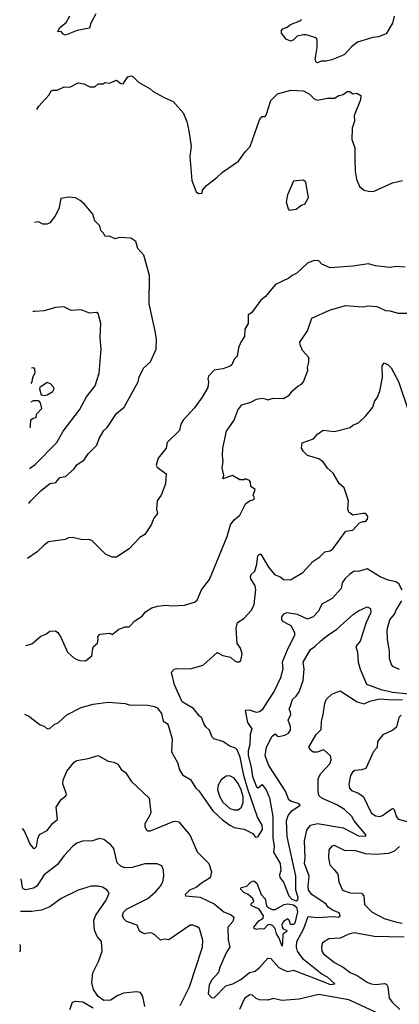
# Model space of a CAD drawing. Extents: x 1839239 to 1929705, y 762242 to 910352.
# Tile 49 of 256: x 1840141 to 1842823, y 809420 to 816370. Entities that reach past the tile are written whole.
import ezdxf

# ---------------------------------------------------------------- set-up
doc = ezdxf.new("R2010")
doc.units = 0

msp = doc.modelspace()

# ---------------------------------------------------------------- linework, layer by layer
at = {"layer": '0CON10XD'}
for points in [[(1840679.3, 816410.7), (1840643.3, 816345), (1840635, 816311.2), (1840545.8, 816294.2), (1840465, 816262), (1840448.3, 816268.3), (1840435, 816286.7), (1840410, 816285), (1840425, 816316.2), (1840469.1, 816350.9), (1840495, 816398)], [(1842785.7, 816395), (1842774.2, 816345), (1842729.1, 816270.9), (1842675, 816249.5), (1842635, 816245.5), (1842527.6, 816212.4), (1842485, 816179.2), (1842435, 816125.8), (1842405, 816110), (1842345, 816086.9), (1842305, 816077.5), (1842271.7, 816078.3), (1842245, 816066.7), (1842235, 816071.2), (1842228.8, 816088.8), (1842241.8, 816175), (1842242.9, 816225), (1842235, 816242), (1842165, 816264.5), (1842145, 816264.6), (1842101.2, 816255), (1842073, 816227), (1842055, 816219.2), (1842024, 816234), (1841991.4, 816275), (1841990, 816295), (1842000.8, 816305), (1842031.6, 816318.4), (1842055, 816337.6), (1842128.1, 816365), (1842131.4, 816375)], [(1840261.6, 815736.9), (1840275, 815760), (1840348.8, 815841.2), (1840360, 815865), (1840375, 815874), (1840405, 815873.8), (1840454.1, 815895.9), (1840495, 815893.8), (1840555, 815923.8), (1840595, 815916.7), (1840636.4, 815896.4), (1840672.5, 815897.5), (1840695, 815918.8), (1840731.7, 815918.3), (1840745, 815926.7), (1840775, 815922.5), (1840825, 815943.3), (1840855, 815921.2), (1840873, 815917), (1840905, 815966.2), (1840925, 815973.3), (1840939.5, 815969.5), (1840979.3, 815929.3), (1841062.7, 815882.7), (1841085, 815863.8), (1841160.5, 815820.5), (1841225, 815793.8), (1841295, 815712.5), (1841321.7, 815651.7), (1841336.7, 815585), (1841353.3, 815475), (1841343.8, 815405), (1841358, 815235), (1841387.5, 815155), (1841405, 815142.5), (1841430, 815145), (1841431.7, 815168.3), (1841460.7, 815199.3), (1841534.2, 815255.8), (1841573.8, 815295), (1841687.3, 815372.7), (1841735, 815441.2), (1841768.8, 815475), (1841835, 815662.5), (1841845, 815680), (1841855, 815686.7), (1841875, 815687.5), (1841882.3, 815697.7), (1841915, 815800), (1841963, 815847), (1842056.4, 815873.6), (1842145, 815869.4), (1842187.5, 815845), (1842222, 815812), (1842245, 815803.1), (1842315, 815815.8), (1842365, 815816.7), (1842395, 815836), (1842425, 815843.3), (1842455, 815863.8), (1842473.3, 815863.3), (1842495, 815847.5), (1842521.7, 815851.7), (1842550, 815835), (1842548.8, 815805), (1842503.3, 815695), (1842506.7, 815655), (1842488.8, 815605), (1842487.5, 815525), (1842508.1, 815465), (1842509.2, 815389.2), (1842510.9, 815300.9), (1842519.2, 815245), (1842542.1, 815192.1), (1842575, 815166), (1842615, 815157.1), (1842645, 815160), (1842775, 815218.6), (1842845, 815234.3)], [(1842045, 815026.7), (1842095, 815032.5), (1842135, 815063.3), (1842155, 815067.5), (1842182, 815115), (1842162.5, 815222.5), (1842147, 815237), (1842075, 815230), (1842033.3, 815135), (1842022.5, 815085), (1842036.7, 815035), (1842045, 815026.7)], [(1840205.1, 812956.3), (1840218.1, 812971.9), (1840291.9, 813048.1), (1840355, 813097.1), (1840395.4, 813104.6), (1840425, 813138), (1840463.8, 813146.2), (1840525, 813200), (1840545, 813228.8), (1840595.7, 813264.3), (1840624, 813305), (1840685, 813366.7), (1840701.4, 813415), (1840735, 813470), (1840758.8, 813491.2), (1840825, 813590), (1840880, 813635), (1840977.5, 813815), (1840985, 813847.5), (1841015, 813910), (1841065.6, 813954.4), (1841106, 814045), (1841106.7, 814115), (1841096.7, 814183.3), (1841056.7, 814365), (1841058.8, 814565), (1841018, 814708), (1840976.4, 814756.4), (1840961.2, 814805), (1840925, 814827.5), (1840845, 814832.5), (1840815, 814822.5), (1840775, 814842.5), (1840745, 814840), (1840733.6, 814863.6), (1840713.3, 814883.3), (1840706.9, 814915), (1840671.7, 814951.7), (1840656.8, 814996.8), (1840598.3, 815068.3), (1840567.5, 815095), (1840535, 815112.5), (1840485, 815117.5), (1840431.7, 815108.3), (1840417.5, 815035), (1840388.3, 814981.7), (1840355, 814937.5), (1840335, 814927.5), (1840305, 814927.5), (1840273, 814943), (1840245.4, 814939.1)], [(1842865.3, 814624.7), (1842801.2, 814628.8), (1842755, 814620.7), (1842653.7, 814633.7), (1842605, 814646.9), (1842495, 814630), (1842335, 814619.2), (1842275, 814644.2), (1842257.1, 814665), (1842245, 814670), (1842215, 814668.6), (1842175, 814652), (1842099.1, 814580.9), (1842066.2, 814565), (1842043.3, 814545), (1841948.3, 814501.7), (1841875, 814413.8), (1841845, 814390), (1841778.3, 814301.7), (1841755, 814287.5), (1841754.3, 814225), (1841732.5, 814185), (1841728.1, 814135), (1841702.5, 814095), (1841686, 814055), (1841676.7, 813995), (1841656.7, 813975), (1841640, 813935), (1841627.5, 813925), (1841575, 813906), (1841514.5, 813895.5), (1841475.8, 813855), (1841470.8, 813835), (1841474.3, 813815), (1841470, 813775), (1841430.8, 813705), (1841375, 813631.2), (1841295, 813544), (1841278.6, 813515), (1841268.8, 813471.2), (1841182, 813385), (1841175.8, 813345), (1841118, 813275), (1841106.2, 813225), (1841112.3, 813212.3), (1841176, 813165), (1841170.8, 813095), (1841140, 813015), (1841111.2, 812975), (1841108, 812915), (1841114, 812885), (1841087.7, 812852.3), (1841068.8, 812805), (1841024.2, 812735.8), (1840988.8, 812715), (1840915, 812636), (1840825, 812576.7), (1840795, 812576.7), (1840747, 812597), (1840650, 812695), (1840625, 812701.2), (1840585, 812698.8), (1840515, 812716.2), (1840485, 812713.8), (1840461.7, 812701.7), (1840345, 812683.8), (1840315, 812663.8), (1840265, 812614), (1840197.2, 812567)], [(1840184.7, 811952.1), (1840227.5, 811965), (1840290.3, 812019.7), (1840325, 812032), (1840355, 812054), (1840395, 812055.8), (1840411.2, 812045), (1840432.1, 812012.1), (1840478, 811905), (1840523.3, 811865), (1840545, 811853.8), (1840565, 811846.2), (1840605, 811843.8), (1840650.7, 811879.3), (1840658.3, 811931.7), (1840663.3, 811945), (1840689.5, 811970.5), (1840696.4, 811996.4), (1840692.5, 812015), (1840705.9, 812034.1), (1840775, 812040), (1840795, 812031.2), (1840841.2, 812068.8), (1840885, 812083.8), (1840915, 812085.8), (1840953.3, 812126.7), (1841005, 812160), (1841029.7, 812190.3), (1841075, 812220), (1841115, 812231.4), (1841175, 812238), (1841215, 812232.5), (1841305, 812238), (1841375, 812258), (1841395.7, 812274.3), (1841424.4, 812345.6), (1841480.9, 812419.1), (1841607.6, 812722.4), (1841630, 812805), (1841655, 812841.2), (1841695, 812872), (1841737.3, 812952.7), (1841765, 812973.3), (1841795, 812983.8), (1841798.8, 812995), (1841790, 813015), (1841803.3, 813055), (1841773.3, 813075), (1841772.5, 813105), (1841765, 813117.5), (1841735, 813130), (1841726.4, 813123.6), (1841695, 813122.5), (1841645, 813153.8), (1841575, 813130), (1841583.8, 813155), (1841571.2, 813205), (1841578.8, 813255), (1841573.3, 813295), (1841575.8, 813345), (1841602.5, 813465), (1841656.2, 813543.8), (1841683.1, 813615), (1841709.2, 813650.8), (1841775, 813671.2), (1841815, 813690.8), (1841855, 813699.2), (1841874.4, 813694.4), (1841895, 813687.5), (1841931.7, 813698.3), (1842005, 813696.2), (1842045, 813721.2), (1842068.3, 813751.7), (1842105.9, 813784.1), (1842132.3, 813797.7), (1842145, 813813.3), (1842176.7, 813895), (1842173.3, 813915), (1842183.6, 813953.6), (1842182.5, 813985), (1842140, 814035), (1842121.2, 814075), (1842120, 814095), (1842173.8, 814175), (1842205, 814262.5), (1842330.3, 814319.7), (1842442.7, 814352.7), (1842565, 814342.9), (1842605, 814350), (1842665, 814347.1), (1842725, 814318), (1842755, 814315.7), (1842815, 814298), (1842895, 814298.8)], [(1840210.1, 813201.7), (1840249.5, 813230.5), (1840403.5, 813385), (1840446.9, 813465), (1840563.3, 813616.7), (1840612, 813708), (1840673.1, 813785), (1840702.9, 813875), (1840717.5, 814045), (1840710, 814125), (1840713.3, 814225), (1840695, 814296.7), (1840683.9, 814303.9), (1840635, 814300), (1840575, 814322.5), (1840505, 814318.8), (1840453, 814343), (1840395, 814340), (1840353, 814327), (1840313.6, 814316.4), (1840245, 814310), (1840232.6, 814309.8)], [(1840174.9, 811467.4), (1840205, 811453.3), (1840285, 811392.5), (1840314.4, 811384.4), (1840335, 811365.8), (1840355, 811367.1), (1840385, 811396), (1840415, 811408.9), (1840475, 811464.4), (1840575, 811515.5), (1840660.3, 811539.7), (1840765, 811553.3), (1840885, 811543.3), (1840915, 811533.7), (1841045, 811531.1), (1841093.1, 811523.1), (1841113, 811513), (1841142.5, 811472.5), (1841155, 811420), (1841183.4, 811403.4), (1841190.4, 811390.4), (1841217.3, 811295), (1841213.6, 811203.6), (1841256.5, 811126.5), (1841269.2, 811075), (1841290.4, 811040.4), (1841347.5, 811007.5), (1841385, 810945.5), (1841406.5, 810926.5), (1841505, 810786.4), (1841572.9, 810722.9), (1841625, 810685.4), (1841655, 810669.5), (1841727.9, 810657.9), (1841787, 810627), (1841805, 810602.5), (1841815, 810600), (1841826.7, 810605), (1841855.7, 810655), (1841853.8, 810685), (1841820.9, 810740.9), (1841751, 810945), (1841725.1, 811035), (1841698.7, 811165), (1841676.9, 811216.9), (1841665, 811228.1), (1841625, 811242.5), (1841575, 811276.7), (1841513.2, 811293.2), (1841501.4, 811305), (1841481.2, 811355), (1841455, 811380), (1841442.5, 811402.5), (1841426, 811445), (1841411.2, 811455), (1841368.7, 811508.7), (1841288.8, 811555), (1841235.7, 811675), (1841213.8, 811765), (1841233.3, 811785), (1841249.7, 811790.3), (1841345, 811787.5), (1841437.5, 811815), (1841535, 811903.8), (1841575, 811882.9), (1841630.7, 811870.7), (1841656.4, 811846.4), (1841675, 811837.5), (1841691.7, 811838.3), (1841702.5, 811847.5), (1841713.3, 811895), (1841700, 811935), (1841677.7, 811967.7), (1841669.5, 812075), (1841680, 812115), (1841725.4, 812144.6), (1841778.1, 812201.9), (1841798.5, 812241.5), (1841809.4, 812349.4), (1841804.4, 812375), (1841773.9, 812423.9), (1841770.9, 812439.1), (1841776.6, 812453.4), (1841802.2, 812477.8), (1841816.8, 812526.8), (1841822.9, 812585), (1841835, 812598.8), (1841845, 812598), (1841898.9, 812505), (1841940, 812455), (1841985.4, 812435.4), (1842005, 812419.2), (1842055, 812415.7), (1842141.1, 812468.9), (1842211.2, 812545), (1842260.5, 812579.5), (1842296.7, 812615), (1842335, 812622.5), (1842355, 812637.5), (1842445, 812760), (1842495, 812768), (1842541.7, 812818.3), (1842565, 812828.8), (1842585, 812828.8), (1842598.8, 812845), (1842600, 812865), (1842585, 812883.8), (1842564.1, 812885.9), (1842495, 812872.5), (1842466.7, 812895), (1842458.8, 812915), (1842463.3, 812975), (1842433.3, 813065), (1842397.7, 813097.7), (1842355, 813168.8), (1842314.4, 813204.4), (1842285, 813250), (1842255, 813271.4), (1842174.5, 813294.5), (1842145, 813322.5), (1842132.5, 813345), (1842137, 813383), (1842217, 813413), (1842243.8, 813445), (1842285, 813472), (1842365, 813464.2), (1842475, 813492), (1842495, 813508.8), (1842535, 813523.8), (1842585.7, 813574.3), (1842636, 813635), (1842648, 813675), (1842668.8, 813705), (1842685, 813747.5), (1842704.3, 813845), (1842702.7, 813927.3), (1842715, 813947.5), (1842745, 813934), (1842765, 813914), (1842815.9, 813815.9), (1842889.6, 813599.6)], [(1840222.3, 813802.2), (1840230, 813815), (1840233.3, 813845), (1840249.7, 813880.3), (1840248, 813905), (1840235, 813913.8), (1840224.5, 813910.4)], [(1840315, 813716.7), (1840335, 813723.3), (1840375, 813746.2), (1840383.8, 813765), (1840382.5, 813775), (1840359.3, 813799.3), (1840335, 813810), (1840282.5, 813775), (1840280, 813765), (1840293.6, 813723.6), (1840315, 813716.7)], [(1840216, 813490), (1840216.3, 813503.8), (1840220, 813545), (1840235, 813557.5), (1840258.3, 813561.7), (1840260, 813585), (1840297.5, 813625), (1840287, 813667), (1840275, 813680), (1840235, 813680), (1840219.6, 813670.4)], [(1842842.8, 812342.8), (1842819.1, 812389.2), (1842798.1, 812401.9), (1842745, 812414.6), (1842688.3, 812438.3), (1842595, 812494), (1842535, 812476), (1842505, 812477.1), (1842470, 812455), (1842440.6, 812425), (1842420, 812395), (1842411.2, 812355), (1842348, 812285), (1842276.2, 812245), (1842252.5, 812195), (1842214, 812155), (1842175, 812138.5), (1842103, 812173), (1842027.1, 812182.9), (1842003.8, 812175), (1841990, 812155), (1841990, 812135), (1841997.5, 812125), (1842055.5, 812095.5), (1842082.5, 812045), (1842081.2, 812025), (1842029.5, 811920.5), (1841995.5, 811835), (1841998.9, 811785), (1841984.5, 811725), (1841938.6, 811631.4), (1841885, 811549.2), (1841855, 811497.9), (1841835, 811485.3), (1841815, 811480.5), (1841765, 811496.8), (1841734, 811495), (1841750.6, 811410.6), (1841780, 811365), (1841770, 811325), (1841767.3, 811255), (1841755, 811210), (1841755, 811176.2), (1841776.4, 811095), (1841785, 811027.5), (1841814, 810955), (1841825, 810947.5), (1841855, 810972.5), (1841882.5, 810935), (1841905, 810877.5), (1841929.8, 810745), (1841928.8, 810595), (1841938.3, 810535), (1841933.6, 810495), (1841981, 810415), (1841986.9, 810365), (1841976.8, 810335), (1841978.1, 810315), (1842003.5, 810283.5), (1842042.7, 810185), (1842062.7, 810162.7), (1842095, 810151.2), (1842105, 810158.5), (1842107.3, 810175), (1842091.3, 810225), (1842091.1, 810325), (1842030.9, 810605), (1842026.1, 810715), (1842037.6, 810752.4), (1842064, 810786), (1842121.2, 810825), (1842108.8, 810838.8), (1842061.2, 810851.2), (1842043.2, 810863.2), (1842019.4, 810925), (1841900.8, 811105), (1841875.5, 811175), (1841884.6, 811235.4), (1841925, 811312.5), (1841945, 811330), (1841957.5, 811315), (1841971.2, 811311.2), (1842015, 811320.9), (1842038.9, 811335), (1842054.4, 811355), (1842055, 811382.5), (1842038, 811425), (1842056.2, 811465), (1842055, 811483.3), (1842044.2, 811505), (1842053, 811527), (1842067.3, 811572.7), (1842095, 811595.6), (1842115, 811625.7), (1842144.1, 811705), (1842150, 811785), (1842142.9, 811835), (1842194.3, 811925), (1842227.1, 811945), (1842270.4, 811989.6), (1842315.3, 812024.7), (1842380.9, 812069.1), (1842498.9, 812175), (1842535, 812198.5), (1842595, 812225.4), (1842618.8, 812215), (1842622.5, 812185), (1842588.6, 812115), (1842546.8, 811983.2), (1842516.2, 811945), (1842527.5, 811905), (1842532.5, 811835), (1842545.7, 811785), (1842589.9, 811679.9), (1842699.9, 811639.9), (1842726.7, 811636.7), (1842775, 811624.7), (1842892.4, 811612.4)], [(1842825, 811784.5), (1842778, 811805), (1842765, 811823.8), (1842753.3, 811863.3), (1842752.5, 811915), (1842739.2, 811995), (1842737, 812065), (1842756.1, 812135), (1842788.3, 812175), (1842801.9, 812208.1), (1842841.2, 812268.8)], [(1840158.5, 810661.2), (1840171.9, 810645), (1840215, 810548.1), (1840235, 810522.9), (1840245, 810521.4), (1840259.1, 810535), (1840268.5, 810591.5), (1840281.9, 810618.1), (1840335, 810647), (1840375, 810698.6), (1840408.7, 810725), (1840398.1, 810811.9), (1840435, 810865.4), (1840467.3, 810892.7), (1840470.9, 810905), (1840445.5, 810975), (1840447.6, 811002.4), (1840474.2, 811065), (1840525, 811130.8), (1840545, 811140.8), (1840625, 811156.2), (1840695, 811177.5), (1840765, 811136.2), (1840805, 811129.2), (1840835, 811116), (1840858.3, 811078.3), (1840887.7, 811057.7), (1840897, 811043), (1840928, 810995), (1841055.7, 810875), (1841067.1, 810775), (1841061.4, 810755), (1841025.7, 810695), (1841024.4, 810674.4), (1841035, 810653.8), (1841045.9, 810645.9), (1841065, 810646), (1841225, 810710.7), (1841245, 810713.9), (1841265, 810707.8), (1841345, 810611.6), (1841395, 810496.4), (1841476.7, 810415), (1841495.7, 810355), (1841486.8, 810313.2), (1841424.5, 810275.5), (1841388, 810245), (1841341.4, 810225), (1841310, 810195), (1841312.5, 810185), (1841415, 810177.9), (1841515, 810129.5), (1841583.5, 810073.5), (1841635, 810052.9), (1841654, 810035), (1841645.6, 810005), (1841612, 809965), (1841612.7, 809875), (1841625.8, 809825), (1841599.7, 809785), (1841551.8, 809675), (1841544.6, 809645), (1841495, 809590), (1841479.6, 809555), (1841472.9, 809495), (1841495, 809468.8), (1841515, 809466), (1841598, 809552), (1841647.5, 809565), (1841703.3, 809596.7), (1841765, 809644.2), (1841805.2, 809654.8), (1841838, 809682), (1841895, 809745.5), (1841915, 809743.1), (1841970.5, 809680.5), (1842015, 809658.7), (1842035, 809652.5), (1842075, 809661.8), (1842289.2, 809579.2), (1842335, 809560.9), (1842366.7, 809565), (1842315, 809612.5), (1842275, 809632.9), (1842145, 809737.7), (1842104.6, 809795), (1842097.5, 809825), (1842099.2, 809865), (1842149.3, 809955), (1842178.8, 810041.2), (1842243.6, 810033.6), (1842355, 810040.8), (1842394.1, 810035.9), (1842405.8, 810045), (1842397.1, 810065), (1842355, 810082.2), (1842320, 810105), (1842306.6, 810126.6), (1842203.8, 810195), (1842181.7, 810225), (1842178, 810255), (1842185.6, 810325), (1842152.1, 810415), (1842156.7, 810455), (1842151.8, 810575), (1842169.2, 810650.8), (1842195.4, 810684.6), (1842245, 810697.1), (1842425, 810666.1), (1842535, 810610.5), (1842583.2, 810606.8), (1842588.9, 810615), (1842504.5, 810715), (1842487.1, 810747.1), (1842436, 810796), (1842385, 810826.6), (1842274.4, 810875), (1842254.6, 810895), (1842249.1, 810925), (1842250, 811015), (1842269.2, 811050.8), (1842335, 811121.2), (1842341.9, 811145), (1842340, 811165), (1842335, 811176.7), (1842295, 811212), (1842285, 811215.8), (1842245, 811200.6), (1842215, 811199.2), (1842194.5, 811214.5), (1842184.4, 811235), (1842235.7, 811325), (1842270, 811360), (1842273, 811417), (1842284.4, 811465), (1842296, 811545), (1842309.2, 811575), (1842345, 811610), (1842405, 811632.5), (1842525, 811555.6), (1842575, 811541.9), (1842615, 811559.4), (1842685.9, 811575.9), (1842779.5, 811569.5), (1842845, 811573)], [(1842835, 811460.6), (1842820, 811445), (1842803.9, 811376.1), (1842776.7, 811355), (1842706.9, 811323.1), (1842668, 811275), (1842666.9, 811233.1), (1842639.4, 811205), (1842586, 811085), (1842555, 811074.4), (1842509.2, 811070.8), (1842491.1, 811058.9), (1842478.9, 811035), (1842466.9, 810975), (1842470.6, 810945), (1842485, 810928.6), (1842535, 810911.1), (1842568.6, 810885), (1842625, 810771.9), (1842655, 810751.9), (1842685, 810745.5), (1842705, 810753.3), (1842755, 810791.9), (1842775, 810802), (1842785, 810800), (1842803, 810743), (1842815, 810727.5), (1842895, 810707.2)], [(1841655, 810792.4), (1841685, 810792.5), (1841708.9, 810811.1), (1841719.5, 810845), (1841720, 810885), (1841705.2, 810935), (1841685, 810980), (1841655, 811016.2), (1841625, 811032.7), (1841599.4, 811030.6), (1841565, 811005.7), (1841542.7, 810967.3), (1841538.2, 810935), (1841554.3, 810885), (1841575, 810848.3), (1841625, 810803.2), (1841655, 810792.4)], [(1841275, 809411.2), (1841341.5, 809545), (1841433.3, 809825), (1841434.4, 809874.4), (1841410, 809955), (1841395, 809968), (1841365, 809980), (1841345, 809978.8), (1841195, 809875.7), (1841165, 809879.2), (1841135, 809873.1), (1841095, 809912), (1841075, 809922.5), (1841055, 809925.7), (1841025, 809918.6), (1841005, 809924), (1840987.9, 809937.9), (1840970.2, 809980.2), (1840895.7, 810005.7), (1840876.5, 810025), (1840867.8, 810045), (1840875, 810072), (1840895, 810092.9), (1841045, 810167.9), (1841103.1, 810216.9), (1841136.5, 810255), (1841153.1, 810285), (1841159.5, 810325), (1841157.2, 810367.2), (1841145, 810398.8), (1841112.9, 810412.9), (1841025, 810411.8), (1840935, 810386.9), (1840884.1, 810384.1), (1840856.2, 810396.2), (1840830, 810420), (1840805, 810520), (1840785, 810546.2), (1840735, 810583.8), (1840705, 810590), (1840655, 810574), (1840585, 810572), (1840545, 810558), (1840515, 810534), (1840457.5, 810472.5), (1840406, 810404), (1840314.3, 810335), (1840261.4, 810255), (1840238.7, 810241.3), (1840185, 810228.2), (1840166, 810235), (1840161.1, 810245), (1840151.3, 810307.1)], [(1842825, 810534.3), (1842785, 810498.2), (1842744.7, 810485.3), (1842661.2, 810478.8), (1842585, 810482.7), (1842515, 810503.5), (1842435, 810506.2), (1842365, 810541.9), (1842345, 810537.3), (1842325, 810510), (1842321.5, 810455), (1842332.7, 810405), (1842361.2, 810375), (1842388, 810338), (1842395.5, 810285.5), (1842422, 810225), (1842475, 810207.2), (1842555, 810204.5), (1842573.1, 810185), (1842576.9, 810125), (1842631.5, 810071.5), (1842715, 810027.3), (1842795, 810001.8), (1842843.5, 809993.5)], [(1841025.7, 809405.7), (1841011.2, 809475), (1840993.6, 809503.6), (1840965, 809508.8), (1840875, 809498.6), (1840828.8, 809481.2), (1840785, 809450), (1840735, 809447.5), (1840696.1, 809476.1), (1840661.2, 809525), (1840650, 809575), (1840657, 809643), (1840697.9, 809722.1), (1840722.9, 809795), (1840718, 809865), (1840689.1, 809899.1), (1840670, 809945), (1840665.5, 810015), (1840679.2, 810050.8), (1840752.5, 810155), (1840773.3, 810205), (1840757.6, 810227.6), (1840725, 810247.3), (1840695, 810254.4), (1840645, 810254.3), (1840553.3, 810225), (1840432.9, 810167.1), (1840355, 810108.5), (1840295, 810085.5), (1840225, 810074.6), (1840146.6, 810076.2)], [(1841995, 809830), (1841971.6, 809891.6), (1841955, 809917.5), (1841945.3, 809955.3), (1841926, 809976), (1841905, 809983.6), (1841895, 809980.5), (1841865, 809950.6), (1841835, 809954.2), (1841815, 809949.2), (1841796.7, 809955), (1841796, 809965), (1841830.7, 810009.3), (1841860.7, 810029.3), (1841862.2, 810045), (1841832.2, 810092.2), (1841781.2, 810115), (1841771.2, 810125), (1841794.2, 810145), (1841787.8, 810167.8), (1841754.8, 810194.8), (1841725, 810209.1), (1841701.8, 810235), (1841706.7, 810245), (1841746.5, 810253.5), (1841776.7, 810285), (1841795, 810292.5), (1841816, 810275), (1841846.1, 810196.1), (1841874.4, 810165), (1841883.8, 810115), (1841900.3, 810100.3), (1841925, 810090), (1841945, 810090), (1842010, 810125), (1842035, 810130.7), (1842075, 810123), (1842097, 810107), (1842104.1, 810074.1), (1842085, 809992.9), (1842075, 809983.9), (1842054.6, 809984.6), (1842044.2, 810015), (1842035, 810022.9), (1842004.7, 810005.3), (1841993.3, 809985), (1841994.4, 809965), (1842002.1, 809952.1), (1842026.7, 809945), (1842028.8, 809935), (1842000, 809915), (1841998.5, 809855), (1841995, 809830)], [(1842856.6, 809893.4), (1842645, 809900), (1842505, 809924.6), (1842465.4, 809914.6), (1842405, 809887.3), (1842325, 809882.2), (1842281.2, 809855), (1842272.3, 809827.7), (1842275.8, 809795), (1842286.7, 809776.7), (1842364.3, 809715), (1842425, 809683.3), (1842475.3, 809645.3), (1842525, 809623.8), (1842595, 809577.5), (1842625, 809564.6), (1842655, 809560), (1842718.1, 809568.1), (1842732.9, 809562.9), (1842740.6, 809545), (1842751.9, 809465), (1842775, 809432.9), (1842825.8, 809385)], [(1840140.8, 809791.6), (1840147.7, 809802.3), (1840147.3, 809837.3), (1840141.8, 809841.3)], [(1842675, 809356.4), (1842465, 809451.8), (1842255, 809489.6), (1842115, 809457.5), (1841991.7, 809448.3), (1841935, 809460.8), (1841895, 809450.8), (1841835, 809451.4), (1841811.2, 809461.2), (1841785, 809484), (1841765, 809488.1), (1841728.2, 809461.8), (1841692.9, 809385)], [(1840496.2, 809385), (1840513.3, 809435), (1840535, 809443.3), (1840587, 809437), (1840660, 809395)]]:
    msp.add_lwpolyline(points, dxfattribs=at)

doc.saveas('drawing.dxf')
